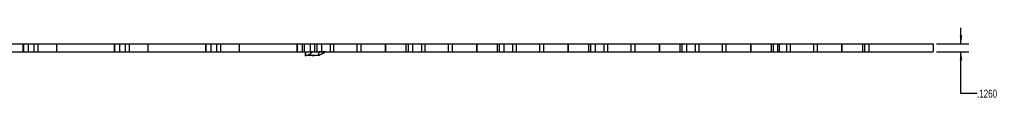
# Model space of a CAD drawing. Header units: inches. Extents: x 0.1 to 87.3, y 0.1 to 33.9.
# Tile 81 of 174: x 34.1 to 49.5, y 9.7 to 10.8. Entities that reach past the tile are written whole.
import ezdxf

# ---------------------------------------------------------------- set-up
doc = ezdxf.new("R2010")
doc.units = ezdxf.units.IN
doc.header["$MEASUREMENT"] = 0
doc.linetypes.add('HIDDEN', pattern=[0.075, 0.05, -0.025])
doc.layers.add('DIMENSIONS', color=171, linetype='Continuous')
doc.styles.add('SLDTEXTSTYLE0', font='TXT', dxfattribs={"width": 0.75})
doc.dimstyles.new('SLDDIMSTYLE5', dxfattribs={"dimtxt": 0.125, "dimasz": 0.13, "dimexe": 0, "dimexo": 0.0625, "dimgap": 0.03125, "dimtad": 0, "dimtih": 1, "dimtoh": 1, "dimdec": 4, "dimrnd": 1e-09, "dimzin": 4, "dimdsep": 46, "dimtxsty": 'SLDTEXTSTYLE0', "dimsah": 1, "dimcen": 0.09, "dimadec": 0, "dimazin": 1, "dimtfac": 1, "dimtdec": 4, "dimtmove": 0, "dimatfit": 0, "dimfxl": 1, "dimfrac": 2, "dimtolj": 1, "dimtzin": 12, "dimarcsym": 0})

# ---------------------------------------------------------------- blocks, each defined once
blk = doc.blocks.new('_D_15')
at = {"layer": 'DIMENSIONS'}
for p, q in [((48.817, 10.563), (48.817, 10.813)), ((48.435, 10.563), (48.942, 10.563)), ((48.435, 10.437), (48.942, 10.437)), ((48.817, 9.785), (48.817, 10.437)), ((49.067, 9.785), (48.817, 9.785))]:
    blk.add_line(p, q, dxfattribs=at)
for points in [[(48.817, 10.563), (48.837, 10.693), (48.797, 10.693)], [(48.817, 10.437), (48.797, 10.307), (48.837, 10.307)]]:
    blk.add_solid(points, dxfattribs=at)
at = {"layer": 'DIMENSIONS', "insert": (49.067, 9.847), "char_height": 0.125, "attachment_point": 1, "style": 'SLDTEXTSTYLE0'}
blk.add_mtext('.1260', dxfattribs=at)

msp = doc.modelspace()

# ---------------------------------------------------------------- linework, layer by layer
at = {"color": 7, "linetype": 'Continuous', "lineweight": 25}
for p, q in [((33.2819, 10.56299), (34.17674, 10.56299)), ((34.17674, 10.56299), (34.17674, 10.43701)), ((34.17674, 10.56299), (34.18827, 10.56299)), ((34.18827, 10.43701), (34.18827, 10.56299)), ((34.18827, 10.56299), (34.26356, 10.56299)), ((34.26356, 10.43701), (34.26356, 10.56299)), ((34.26356, 10.56299), (34.353, 10.56299)), ((34.353, 10.43701), (34.353, 10.56299)), ((34.353, 10.56299), (34.41466, 10.56299)), ((34.41466, 10.43701), (34.41466, 10.56299)), ((34.41466, 10.56299), (34.7069, 10.56299)), ((34.7069, 10.43701), (34.7069, 10.56299)), ((34.7069, 10.56299), (35.60174, 10.56299)), ((35.60174, 10.56299), (35.60174, 10.43701)), ((35.60174, 10.56299), (35.61327, 10.56299)), ((35.61327, 10.43701), (35.61327, 10.56299)), ((35.61327, 10.56299), (35.68856, 10.56299)), ((35.68856, 10.43701), (35.68856, 10.56299)), ((35.68856, 10.56299), (35.778, 10.56299)), ((35.778, 10.43701), (35.778, 10.56299)), ((35.778, 10.56299), (35.83966, 10.56299)), ((35.83966, 10.43701), (35.83966, 10.56299)), ((35.83966, 10.56299), (36.1319, 10.56299)), ((36.1319, 10.43701), (36.1319, 10.56299)), ((36.1319, 10.56299), (37.02674, 10.56299)), ((37.02674, 10.56299), (37.02674, 10.43701)), ((37.02674, 10.56299), (37.03827, 10.56299)), ((37.03827, 10.43701), (37.03827, 10.56299)), ((37.03827, 10.56299), (37.11356, 10.56299)), ((37.11356, 10.43701), (37.11356, 10.56299)), ((37.11356, 10.56299), (37.203, 10.56299)), ((37.203, 10.43701), (37.203, 10.56299)), ((37.203, 10.56299), (37.26466, 10.56299)), ((37.26466, 10.43701), (37.26466, 10.56299)), ((37.26466, 10.56299), (37.5569, 10.56299)), ((37.5569, 10.43701), (37.5569, 10.56299)), ((37.5569, 10.56299), (38.45174, 10.56299)), ((38.45174, 10.56299), (38.45174, 10.43701)), ((38.45174, 10.56299), (38.46327, 10.56299)), ((38.46327, 10.43701), (38.46327, 10.56299)), ((38.46327, 10.56299), (38.53856, 10.56299)), ((38.53856, 10.43701), (38.53856, 10.56299)), ((38.53856, 10.56299), (38.56349, 10.56299)), ((38.53856, 10.43701), (38.53856, 10.56299)), ((38.56349, 10.56299), (38.65826, 10.56299)), ((38.56349, 10.56299), (38.56349, 10.43701)), ((38.65826, 10.56299), (38.65826, 10.43701)), ((38.65826, 10.56299), (38.72824, 10.56299)), ((38.72824, 10.56299), (38.76141, 10.56299)), ((38.72824, 10.56299), (38.72824, 10.43701)), ((38.76141, 10.56299), (38.76141, 10.43701)), ((38.76141, 10.56299), (38.8393, 10.56299)), ((38.8393, 10.43701), (38.8393, 10.56299)), ((38.8393, 10.56299), (38.96973, 10.56299)), ((38.96973, 10.56299), (38.96973, 10.43701)), ((38.96973, 10.56299), (39.02973, 10.56299)), ((39.02973, 10.43701), (39.02973, 10.56299)), ((39.02973, 10.56299), (39.38942, 10.56299)), ((39.38942, 10.56299), (39.38942, 10.43701)), ((39.38942, 10.56299), (39.44942, 10.56299)), ((39.44942, 10.56299), (39.44942, 10.43701)), ((39.44942, 10.56299), (39.83457, 10.56299)), ((39.83457, 10.56299), (40.15324, 10.56299)), ((39.83457, 10.56299), (39.83457, 10.43701)), ((39.83457, 10.43701), (39.83457, 10.56299)), ((40.15324, 10.56299), (40.15324, 10.43701)), ((40.15324, 10.56299), (40.18641, 10.56299)), ((40.18641, 10.56299), (40.18641, 10.43701)), ((40.18641, 10.56299), (40.2643, 10.56299)), ((40.2643, 10.43701), (40.2643, 10.56299)), ((40.2643, 10.56299), (40.39473, 10.56299)), ((40.39473, 10.56299), (40.39473, 10.43701)), ((40.39473, 10.56299), (40.45473, 10.56299)), ((40.45473, 10.43701), (40.45473, 10.56299)), ((40.45473, 10.56299), (40.81442, 10.56299)), ((40.81442, 10.56299), (40.81442, 10.43701)), ((40.81442, 10.56299), (40.87442, 10.56299)), ((40.87442, 10.56299), (40.87442, 10.43701)), ((40.87442, 10.56299), (41.25957, 10.56299)), ((41.25957, 10.56299), (41.57824, 10.56299)), ((41.25957, 10.56299), (41.25957, 10.43701)), ((41.25957, 10.43701), (41.25957, 10.56299)), ((41.57824, 10.56299), (41.61141, 10.56299)), ((41.57824, 10.56299), (41.57824, 10.43701)), ((41.61141, 10.56299), (41.61141, 10.43701)), ((41.61141, 10.56299), (41.6893, 10.56299)), ((41.6893, 10.43701), (41.6893, 10.56299)), ((41.6893, 10.56299), (41.81973, 10.56299)), ((41.81973, 10.56299), (41.81973, 10.43701)), ((41.81973, 10.56299), (41.87973, 10.56299)), ((41.87973, 10.43701), (41.87973, 10.56299)), ((41.87973, 10.56299), (42.23942, 10.56299)), ((42.23942, 10.56299), (42.23942, 10.43701)), ((42.23942, 10.56299), (42.29942, 10.56299)), ((42.29942, 10.56299), (42.29942, 10.43701)), ((42.29942, 10.56299), (42.68457, 10.56299)), ((42.68457, 10.56299), (43.00324, 10.56299)), ((42.68457, 10.56299), (42.68457, 10.43701)), ((42.68457, 10.43701), (42.68457, 10.56299)), ((43.00324, 10.56299), (43.00324, 10.43701)), ((43.00324, 10.56299), (43.03641, 10.56299)), ((43.03641, 10.56299), (43.03641, 10.43701)), ((43.03641, 10.56299), (43.1143, 10.56299)), ((43.1143, 10.43701), (43.1143, 10.56299)), ((43.1143, 10.56299), (43.24473, 10.56299)), ((43.24473, 10.56299), (43.24473, 10.43701)), ((43.24473, 10.56299), (43.30473, 10.56299)), ((43.30473, 10.43701), (43.30473, 10.56299)), ((43.30473, 10.56299), (43.66442, 10.56299)), ((43.66442, 10.56299), (43.66442, 10.43701)), ((43.66442, 10.56299), (43.72442, 10.56299)), ((43.72442, 10.56299), (43.72442, 10.43701)), ((43.72442, 10.56299), (44.10957, 10.56299)), ((44.10957, 10.43701), (44.10957, 10.56299)), ((44.10957, 10.56299), (44.42824, 10.56299)), ((44.10957, 10.56299), (44.10957, 10.43701)), ((44.42824, 10.56299), (44.42824, 10.43701)), ((44.42824, 10.56299), (44.46141, 10.56299)), ((44.46141, 10.56299), (44.46141, 10.43701)), ((44.46141, 10.56299), (44.5393, 10.56299)), ((44.5393, 10.43701), (44.5393, 10.56299)), ((44.5393, 10.56299), (44.66973, 10.56299)), ((44.66973, 10.56299), (44.66973, 10.43701)), ((44.66973, 10.56299), (44.72973, 10.56299)), ((44.72973, 10.43701), (44.72973, 10.56299)), ((44.72973, 10.56299), (45.08942, 10.56299)), ((45.08942, 10.56299), (45.08942, 10.43701)), ((45.08942, 10.56299), (45.14942, 10.56299)), ((45.14942, 10.56299), (45.14942, 10.43701)), ((45.14942, 10.56299), (45.53457, 10.56299)), ((45.53457, 10.56299), (45.85324, 10.56299)), ((45.53457, 10.56299), (45.53457, 10.43701)), ((45.53457, 10.43701), (45.53457, 10.56299)), ((45.85324, 10.56299), (45.85324, 10.43701)), ((45.85324, 10.56299), (45.88641, 10.56299)), ((45.88641, 10.56299), (45.88641, 10.43701)), ((45.88641, 10.56299), (45.95957, 10.56299)), ((45.95957, 10.43701), (45.95957, 10.56299)), ((45.95957, 10.56299), (45.97785, 10.56299)), ((45.97785, 10.56299), (45.97785, 10.43701)), ((45.97785, 10.56299), (46.09473, 10.56299)), ((46.09473, 10.56299), (46.09473, 10.43701)), ((46.09473, 10.56299), (46.15473, 10.56299)), ((46.15473, 10.43701), (46.15473, 10.56299)), ((46.15473, 10.56299), (46.51442, 10.56299)), ((46.51442, 10.56299), (46.51442, 10.43701)), ((46.51442, 10.56299), (46.57442, 10.56299)), ((46.57442, 10.56299), (46.57442, 10.43701)), ((46.57442, 10.56299), (46.95957, 10.56299)), ((46.95957, 10.43701), (46.95957, 10.56299)), ((46.95957, 10.56299), (46.95957, 10.43701)), ((46.95957, 10.56299), (47.27824, 10.56299)), ((47.27824, 10.56299), (47.27824, 10.43701)), ((47.27824, 10.56299), (47.31141, 10.56299)), ((47.31141, 10.56299), (47.31141, 10.43701)), ((47.31141, 10.56299), (47.38457, 10.56299)), ((47.38457, 10.56299), (48.38457, 10.56299)), ((47.38457, 10.43701), (47.38457, 10.56299)), ((48.38457, 10.56299), (48.38457, 10.43701)), ((33.2819, 10.43701), (34.17674, 10.43701)), ((34.17674, 10.43701), (34.18827, 10.43701)), ((34.18827, 10.43701), (34.26356, 10.43701)), ((34.26356, 10.43701), (34.353, 10.43701)), ((34.353, 10.43701), (34.41466, 10.43701)), ((34.41466, 10.43701), (34.7069, 10.43701)), ((34.7069, 10.43701), (35.60174, 10.43701)), ((35.60174, 10.43701), (35.61327, 10.43701)), ((35.61327, 10.43701), (35.68856, 10.43701)), ((35.68856, 10.43701), (35.778, 10.43701)), ((35.778, 10.43701), (35.83966, 10.43701)), ((35.83966, 10.43701), (36.1319, 10.43701)), ((36.1319, 10.43701), (37.02674, 10.43701)), ((37.02674, 10.43701), (37.03827, 10.43701)), ((37.03827, 10.43701), (37.11356, 10.43701)), ((37.11356, 10.43701), (37.203, 10.43701)), ((37.203, 10.43701), (37.26466, 10.43701)), ((37.26466, 10.43701), (37.5569, 10.43701)), ((37.5569, 10.43701), (38.45174, 10.43701)), ((38.45174, 10.43701), (38.46327, 10.43701)), ((38.46327, 10.43701), (38.53856, 10.43701)), ((38.53856, 10.43701), (38.56349, 10.43701)), ((38.56349, 10.43701), (38.65826, 10.43701)), ((38.65826, 10.43701), (38.72824, 10.43701)), ((38.72824, 10.43701), (38.76141, 10.43701)), ((38.76141, 10.43701), (38.8393, 10.43701)), ((38.8393, 10.43701), (38.96973, 10.43701)), ((38.96973, 10.43701), (39.02973, 10.43701)), ((39.02973, 10.43701), (39.38965, 10.43701)), ((39.38942, 10.43701), (39.44942, 10.43701)), ((39.44942, 10.43701), (39.83457, 10.43701)), ((39.83457, 10.43701), (40.15324, 10.43701)), ((40.15324, 10.43701), (40.18641, 10.43701)), ((40.18641, 10.43701), (40.2643, 10.43701)), ((40.2643, 10.43701), (40.39473, 10.43701)), ((40.39473, 10.43701), (40.45473, 10.43701)), ((40.45473, 10.43701), (40.81442, 10.43701)), ((40.81442, 10.43701), (40.87442, 10.43701)), ((40.87442, 10.43701), (41.25957, 10.43701)), ((41.25957, 10.43701), (41.57824, 10.43701)), ((41.57824, 10.43701), (41.61141, 10.43701)), ((41.61141, 10.43701), (41.6893, 10.43701)), ((41.6893, 10.43701), (41.81973, 10.43701)), ((41.81973, 10.43701), (41.87973, 10.43701)), ((41.87973, 10.43701), (42.23942, 10.43701)), ((42.23942, 10.43701), (42.29942, 10.43701)), ((42.29942, 10.43701), (42.68457, 10.43701)), ((42.68457, 10.43701), (43.00324, 10.43701)), ((43.00324, 10.43701), (43.03641, 10.43701)), ((43.03641, 10.43701), (43.1143, 10.43701)), ((43.1143, 10.43701), (43.24473, 10.43701)), ((43.24473, 10.43701), (43.30473, 10.43701)), ((43.30473, 10.43701), (43.66442, 10.43701)), ((43.66442, 10.43701), (43.72442, 10.43701)), ((43.72442, 10.43701), (44.10957, 10.43701)), ((44.10957, 10.43701), (44.42824, 10.43701)), ((44.42824, 10.43701), (44.46141, 10.43701)), ((44.46141, 10.43701), (44.5393, 10.43701)), ((44.5393, 10.43701), (44.66973, 10.43701)), ((44.66973, 10.43701), (44.72973, 10.43701)), ((44.72973, 10.43701), (45.08942, 10.43701)), ((45.08942, 10.43701), (45.14942, 10.43701)), ((45.14942, 10.43701), (45.53457, 10.43701)), ((45.53457, 10.43701), (45.85324, 10.43701)), ((45.85324, 10.43701), (45.88641, 10.43701)), ((45.88641, 10.43701), (45.95957, 10.43701)), ((45.95957, 10.43701), (45.97785, 10.43701)), ((45.97785, 10.43701), (46.09473, 10.43701)), ((46.09473, 10.43701), (46.15473, 10.43701)), ((46.15473, 10.43701), (46.51442, 10.43701)), ((46.51442, 10.43701), (46.57442, 10.43701)), ((46.57442, 10.43701), (46.95957, 10.43701)), ((46.95957, 10.43701), (47.27824, 10.43701)), ((47.27824, 10.43701), (47.31141, 10.43701)), ((47.31141, 10.43701), (47.38457, 10.43701)), ((47.38457, 10.43701), (48.38457, 10.43701))]:
    msp.add_line(p, q, dxfattribs=at)
at = {"color": 7, "linetype": 'HIDDEN', "lineweight": 25}
for p, q in [((38.77518, 10.56305), (38.77515, 10.56299)), ((38.86026, 10.56305), (38.86023, 10.56299)), ((38.95261, 10.56305), (38.95258, 10.56299)), ((39.05611, 10.56305), (39.05608, 10.56299)), ((39.17197, 10.56305), (39.17194, 10.56299)), ((38.58844, 10.37665), (38.58844, 10.43701)), ((38.5911, 10.37762), (38.5911, 10.43701)), ((38.61739, 10.38439), (38.5911, 10.37762)), ((38.61739, 10.38439), (38.79664, 10.38439)), ((38.89996, 10.43555), (38.6786, 10.43555)), ((38.68052, 10.4298), (38.68052, 10.43701)), ((38.72968, 10.43684), (38.72978, 10.43701)), ((38.79187, 10.40339), (38.79108, 10.38143)), ((38.79108, 10.38143), (38.79664, 10.38439)), ((38.79483, 10.43701), (38.79187, 10.40339)), ((38.79187, 10.40339), (38.79664, 10.38439)), ((38.8048, 10.43701), (38.8048, 10.43652)), ((38.81166, 10.43701), (38.81166, 10.43652)), ((38.81716, 10.4368), (38.81727, 10.43701)), ((38.82697, 10.43701), (38.82697, 10.43652)), ((38.8332, 10.43701), (38.8332, 10.43652)), ((38.83394, 10.43652), (38.83394, 10.43701)), ((38.84062, 10.43701), (38.84062, 10.43652)), ((38.84076, 10.43652), (38.84076, 10.43701)), ((38.84772, 10.43701), (38.84772, 10.43652)), ((38.88435, 10.43652), (38.88435, 10.43701)), ((38.89146, 10.43652), (38.89146, 10.43701)), ((38.8995, 10.43652), (38.8995, 10.43701)), ((38.8996, 10.43701), (38.89996, 10.43555)), ((38.89996, 10.43555), (38.90907, 10.43701)), ((38.91175, 10.43676), (38.91189, 10.43701)), ((38.93133, 10.43701), (38.93133, 10.43652)), ((38.94865, 10.43701), (38.94865, 10.43652)), ((38.96446, 10.43701), (38.96446, 10.43652)), ((38.96824, 10.43652), (38.96824, 10.43701)), ((38.98324, 10.43652), (38.98324, 10.43701)), ((38.98578, 10.43652), (38.98578, 10.43701)), ((39.01108, 10.43652), (39.01108, 10.43701)), ((39.0187, 10.4367), (39.01887, 10.43701)), ((39.04302, 10.43701), (39.04302, 10.43652)), ((39.05029, 10.43701), (39.05029, 10.43652)), ((39.05849, 10.43701), (39.05849, 10.43652)), ((39.06399, 10.43701), (39.06399, 10.43652)), ((39.09232, 10.43652), (39.09232, 10.43701)), ((39.10015, 10.43652), (39.10015, 10.43701)), ((39.12002, 10.43652), (39.12002, 10.43701)), ((39.13838, 10.43663), (39.13859, 10.43701)), ((39.25536, 10.43652), (39.25536, 10.43701)), ((39.27455, 10.43654), (39.27481, 10.43701)), ((39.28734, 10.43701), (39.28734, 10.43652)), ((39.29547, 10.43701), (39.29547, 10.43652)), ((39.31362, 10.43701), (39.31362, 10.43652)), ((39.32101, 10.43701), (39.32101, 10.43652)), ((39.32188, 10.43652), (39.32188, 10.43701)), ((39.32997, 10.43652), (39.32997, 10.43701)), ((39.42502, 10.43701), (39.42502, 10.43652)), ((39.44371, 10.43701), (39.44371, 10.43652)), ((39.45231, 10.43701), (39.45231, 10.43652)), ((39.49637, 10.43652), (39.49637, 10.43701)), ((39.50612, 10.43652), (39.50612, 10.43701)), ((39.51473, 10.43652), (39.51473, 10.43701)), ((39.58366, 10.43652), (39.58366, 10.43701)), ((39.59177, 10.43652), (39.59177, 10.43701))]:
    msp.add_line(p, q, dxfattribs=at)
for centre, radius, start, end in [((38.56862, 10.43523), 0.06184, 288.69541, 291.320428), ((15.61365, 57.33498), 52.36228, 296.278977, 296.405133)]:
    msp.add_arc(centre, radius, start, end, dxfattribs=at)
msp.add_ellipse((38.5821, 10.40507), major_axis=(0.09808, 0.02728), ratio=0.30057706, start_param=4.99572384, end_param=6.39805756, dxfattribs=at)
msp.add_open_spline([(38.79108, 10.38143), (38.75571, 10.37968), (38.68453, 10.37616), (38.62061, 10.37649), (38.58844, 10.37665)], degree=3, knots=[0, 0, 0, 0, 0.49678159, 1, 1, 1, 1], dxfattribs=at)

# ---------------------------------------------------------------- dimensions: what is measured, and where the dimension line sits
at = {"layer": 'DIMENSIONS'}
dim = msp.add_linear_dim(base=(48.81718, 10.43701), p1=(48.38457, 10.56299), p2=(48.38457, 10.43701), angle=90, dimstyle='SLDDIMSTYLE5', dxfattribs=at)
dim.commit()
dim.dimension.update_dxf_attribs({"geometry": '_D_15', "text_midpoint": (48.81718, 9.785), "dimtype": 160})

doc.saveas('drawing.dxf')
